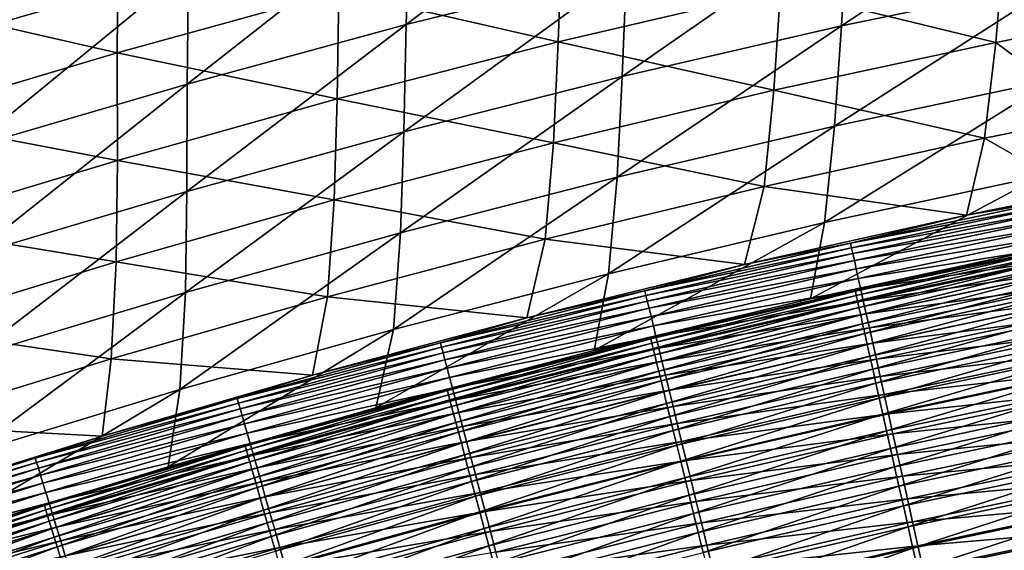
# Model space of a CAD drawing. Header units: metres. Extents: x 0 to 1400, y -1400 to 0.
# Tile 166 of 256: x 689 to 750, y -148 to -115. Entities that reach past the tile are written whole.
import ezdxf

# ---------------------------------------------------------------- set-up
doc = ezdxf.new("R2010")
doc.units = ezdxf.units.M

msp = doc.modelspace()

# ---------------------------------------------------------------- linework, layer by layer
at = {"layer": 'None'}
for points in [[(699.927673, -104.19062, -143.988052), (693.024231, -106.107559, -143.990479), (685.962708, -115.901459, -199.92215)], [(699.592224, -111.977982, -199.916351), (699.927673, -104.19062, -143.988052), (685.962708, -115.901459, -199.92215)], [(726.697449, -112.067307, -255.867142), (727.073547, -104.96019, -199.902603), (713.064453, -115.459602, -255.874954)], [(727.073547, -104.96019, -199.902603), (713.297241, -108.328743, -199.909821), (713.064453, -115.459602, -255.874954)], [(693.024231, -106.107559, -143.990479), (686.139648, -108.093124, -143.992752), (685.962708, -115.901459, -199.92215)], [(740.398376, -108.960342, -255.858627), (740.003235, -115.540199, -311.840729), (754.16272, -106.145538, -255.849457)], [(740.003235, -115.540199, -311.840729), (753.639832, -112.701332, -311.831818), (754.16272, -106.145538, -255.849457)], [(713.064453, -115.459602, -255.874954), (713.297241, -108.328743, -199.909821), (699.504089, -119.130409, -255.882019)], [(713.297241, -108.328743, -199.909821), (699.592224, -111.977982, -199.916351), (699.504089, -119.130409, -255.882019)], [(740.398376, -108.960342, -255.858627), (726.697449, -112.067307, -255.867142), (726.430664, -118.669708, -311.848999)], [(726.430664, -118.669708, -311.848999), (740.003235, -115.540199, -311.840729), (740.398376, -108.960342, -255.858627)], [(681.442139, -114.076035, -200.319138), (695.231873, -110.037582, -200.312561), (695.173035, -117.200386, -256.255188)], [(695.231873, -110.037582, -200.312561), (708.901794, -113.419655, -256.247345), (695.173035, -117.200386, -256.255188)], [(722.715332, -109.923172, -256.2388), (722.470764, -116.532928, -312.201508), (708.901794, -113.419655, -256.247345)], [(736.235718, -113.303078, -312.192627), (722.470764, -116.532928, -312.201508), (722.715332, -109.923172, -256.2388)], [(750.081116, -110.36866, -312.183197), (749.554077, -116.553841, -368.141937), (736.235718, -113.303078, -312.192627)], [(756.449585, -115.187759, -368.137848), (749.554077, -116.553841, -368.141937), (750.081116, -110.36866, -312.183197)], [(699.592224, -111.977982, -199.916351), (685.962708, -115.901459, -199.92215), (686.02063, -123.073082, -255.88829)], [(699.504089, -119.130409, -255.882019), (699.592224, -111.977982, -199.916351), (686.02063, -123.073082, -255.88829)], [(726.697449, -112.067307, -255.867142), (712.927124, -122.082855, -311.856598), (726.430664, -118.669708, -311.848999)], [(713.064453, -115.459602, -255.874954), (712.927124, -122.082855, -311.856598), (726.697449, -112.067307, -255.867142)], [(753.098022, -118.882317, -367.814941), (753.639832, -112.701332, -311.831818), (739.572571, -121.743057, -367.822601)], [(753.639832, -112.701332, -311.831818), (740.003235, -115.540199, -311.840729), (739.572571, -121.743057, -367.822601)], [(736.235718, -113.303078, -312.192627), (735.822144, -119.510826, -368.149719), (722.470764, -116.532928, -312.201508)], [(749.554077, -116.553841, -368.141937), (735.822144, -119.510826, -368.149719), (736.235718, -113.303078, -312.192627)], [(708.901794, -113.419655, -256.247345), (708.789001, -120.051674, -312.209778), (695.173035, -117.200386, -256.255188)], [(722.470764, -116.532928, -312.201508), (708.789001, -120.051674, -312.209778), (708.901794, -113.419655, -256.247345)], [(681.442139, -114.076035, -200.319138), (695.173035, -117.200386, -256.255188), (681.531616, -121.259193, -256.262299)], [(699.504089, -119.130409, -255.882019), (699.497253, -125.772644, -311.863525), (713.064453, -115.459602, -255.874954)], [(699.497253, -125.772644, -311.863525), (712.927124, -122.082855, -311.856598), (713.064453, -115.459602, -255.874954)], [(739.572571, -121.743057, -367.822601), (740.003235, -115.540199, -311.840729), (726.112, -124.892761, -367.829803)], [(740.003235, -115.540199, -311.840729), (726.430664, -118.669708, -311.848999), (726.112, -124.892761, -367.829803)], [(749.554077, -116.553841, -368.141937), (756.449585, -115.187759, -368.137848), (755.698669, -121.109306, -424.073822)], [(722.470764, -116.532928, -312.201508), (722.17157, -122.761856, -368.157074), (708.789001, -120.051674, -312.209778)], [(735.822144, -119.510826, -368.149719), (722.17157, -122.761856, -368.157074), (722.470764, -116.532928, -312.201508)], [(735.822144, -119.510826, -368.149719), (749.554077, -116.553841, -368.141937), (748.84967, -122.486717, -424.076355)], [(748.84967, -122.486717, -424.076355), (749.554077, -116.553841, -368.141937), (755.698669, -121.109306, -424.073822)], [(681.531616, -121.259193, -256.262299), (695.173035, -117.200386, -256.255188), (695.193054, -123.852783, -312.217407)], [(695.173035, -117.200386, -256.255188), (708.789001, -120.051674, -312.209778), (695.193054, -123.852783, -312.217407)], [(726.430664, -118.669708, -311.848999), (712.927124, -122.082855, -311.856598), (712.721436, -128.324249, -367.836456)], [(726.112, -124.892761, -367.829803), (726.430664, -118.669708, -311.848999), (712.721436, -128.324249, -367.836456)], [(686.02063, -123.073082, -255.88829), (686.145691, -129.732239, -311.86972), (699.504089, -119.130409, -255.882019)], [(686.145691, -129.732239, -311.86972), (699.497253, -125.772644, -311.863525), (699.504089, -119.130409, -255.882019)], [(739.572571, -121.743057, -367.822601), (738.948181, -127.693802, -423.789154), (753.098022, -118.882317, -367.814941)], [(738.948181, -127.693802, -423.789154), (752.382019, -124.812103, -423.783569), (753.098022, -118.882317, -367.814941)], [(722.17157, -122.761856, -368.157074), (735.822144, -119.510826, -368.149719), (735.211548, -125.464943, -424.081207)], [(735.211548, -125.464943, -424.081207), (735.822144, -119.510826, -368.149719), (748.84967, -122.486717, -424.076355)], [(695.193054, -123.852783, -312.217407), (708.789001, -120.051674, -312.209778), (708.605042, -126.300072, -368.163879)], [(708.789001, -120.051674, -312.209778), (722.17157, -122.761856, -368.157074), (708.605042, -126.300072, -368.163879)], [(681.531616, -121.259193, -256.262299), (695.193054, -123.852783, -312.217407), (681.685608, -127.929726, -312.224335)], [(748.84967, -122.486717, -424.076355), (755.698669, -121.109306, -424.073822), (754.6875, -125.814896, -469.151306)], [(726.112, -124.892761, -367.829803), (725.580444, -130.862167, -423.794464), (739.572571, -121.743057, -367.822601)], [(725.580444, -130.862167, -423.794464), (738.948181, -127.693802, -423.789154), (739.572571, -121.743057, -367.822601)], [(712.927124, -122.082855, -311.856598), (699.405884, -132.030396, -367.84259), (712.721436, -128.324249, -367.836456)], [(699.405884, -132.030396, -367.84259), (712.927124, -122.082855, -311.856598), (699.497253, -125.772644, -311.863525)], [(708.605042, -126.300072, -368.163879), (722.17157, -122.761856, -368.157074), (721.655884, -128.735107, -424.085663)], [(721.655884, -128.735107, -424.085663), (722.17157, -122.761856, -368.157074), (735.211548, -125.464943, -424.081207)], [(735.211548, -125.464943, -424.081207), (748.84967, -122.486717, -424.076355), (747.73114, -127.24041, -469.146301)], [(747.73114, -127.24041, -469.146301), (748.84967, -122.486717, -424.076355), (754.6875, -125.814896, -469.151306)], [(681.685608, -127.929726, -312.224335), (695.193054, -123.852783, -312.217407), (695.125549, -130.118622, -368.170135)], [(695.193054, -123.852783, -312.217407), (708.605042, -126.300072, -368.163879), (695.125549, -130.118622, -368.170135)], [(712.721436, -128.324249, -367.836456), (712.284058, -134.309921, -423.7995), (726.112, -124.892761, -367.829803)], [(712.284058, -134.309921, -423.7995), (725.580444, -130.862167, -423.794464), (726.112, -124.892761, -367.829803)], [(738.948181, -127.693802, -423.789154), (738.090088, -132.412888, -468.849121), (752.382019, -124.812103, -423.783569)], [(738.090088, -132.412888, -468.849121), (751.459412, -129.514328, -468.858795), (752.382019, -124.812103, -423.783569)], [(721.655884, -128.735107, -424.085663), (735.211548, -125.464943, -424.081207), (734.003967, -130.291824, -469.135132)], [(734.003967, -130.291824, -469.135132), (735.211548, -125.464943, -424.081207), (747.73114, -127.24041, -469.146301)], [(686.169983, -136.004166, -367.848114), (699.497253, -125.772644, -311.863525), (686.145691, -129.732239, -311.86972)], [(686.169983, -136.004166, -367.848114), (699.405884, -132.030396, -367.84259), (699.497253, -125.772644, -311.863525)], [(754.6875, -125.814896, -469.151306), (753.363464, -126.279922, -470.871124), (747.73114, -127.24041, -469.146301)], [(695.125549, -130.118622, -368.170135), (708.605042, -126.300072, -368.163879), (708.18573, -132.2901, -424.089722)], [(708.18573, -132.2901, -424.089722), (708.605042, -126.300072, -368.163879), (721.655884, -128.735107, -424.085663)], [(753.363464, -126.279922, -470.871124), (740.560425, -128.9758, -470.861664), (747.73114, -127.24041, -469.146301)], [(740.560425, -128.9758, -470.861664), (753.363464, -126.279922, -470.871124), (753.420532, -126.563217, -472.593658)], [(740.623291, -129.257492, -472.584564), (740.560425, -128.9758, -470.861664), (753.420532, -126.563217, -472.593658)], [(753.420532, -126.563217, -472.593658), (753.493347, -126.92437, -474.304016), (740.623291, -129.257492, -472.584564)], [(747.73114, -127.24041, -469.146301), (740.560425, -128.9758, -470.861664), (734.003967, -130.291824, -469.135132)], [(753.493347, -126.92437, -474.304016), (740.70343, -129.616714, -474.295288), (740.623291, -129.257492, -472.584564)], [(740.70343, -129.616714, -474.295288), (753.493347, -126.92437, -474.304016), (753.581543, -127.362297, -475.997894)], [(681.685608, -127.929726, -312.224335), (695.125549, -130.118622, -368.170135), (681.735779, -134.210663, -368.175812)], [(725.580444, -130.862167, -423.794464), (724.703308, -135.616287, -468.837921), (738.948181, -127.693802, -423.789154)], [(724.703308, -135.616287, -468.837921), (738.090088, -132.412888, -468.849121), (738.948181, -127.693802, -423.789154)], [(740.800659, -130.052414, -475.989563), (740.70343, -129.616714, -474.295288), (753.581543, -127.362297, -475.997894)], [(753.581543, -127.362297, -475.997894), (753.685059, -127.875954, -477.671082), (740.800659, -130.052414, -475.989563)], [(753.685059, -127.875954, -477.671082), (740.914734, -130.563522, -477.663177), (740.800659, -130.052414, -475.989563)], [(740.914734, -130.563522, -477.663177), (753.685059, -127.875954, -477.671082), (753.803589, -128.464264, -479.319305)], [(712.721436, -128.324249, -367.836456), (699.405884, -132.030396, -367.84259), (699.06427, -138.029739, -423.80423)], [(699.06427, -138.029739, -423.80423), (712.284058, -134.309921, -423.7995), (712.721436, -128.324249, -367.836456)], [(741.04541, -131.148987, -479.311829), (740.914734, -130.563522, -477.663177), (753.803589, -128.464264, -479.319305)], [(753.803589, -128.464264, -479.319305), (753.936951, -129.12616, -480.938324), (741.04541, -131.148987, -479.311829)], [(708.18573, -132.2901, -424.089722), (721.655884, -128.735107, -424.085663), (720.520752, -133.595566, -469.122559)], [(720.520752, -133.595566, -469.122559), (721.655884, -128.735107, -424.085663), (734.003967, -130.291824, -469.135132)], [(740.560425, -128.9758, -470.861664), (727.831665, -131.928055, -470.850708), (734.003967, -130.291824, -469.135132)], [(727.831665, -131.928055, -470.850708), (740.560425, -128.9758, -470.861664), (740.623291, -129.257492, -472.584564)], [(753.936951, -129.12616, -480.938324), (741.192444, -131.807739, -480.931274), (741.04541, -131.148987, -479.311829)], [(741.192444, -131.807739, -480.931274), (753.936951, -129.12616, -480.938324), (754.084961, -129.860596, -482.523865)], [(727.900085, -132.207993, -472.574036), (727.831665, -131.928055, -470.850708), (740.623291, -129.257492, -472.584564)], [(740.623291, -129.257492, -472.584564), (740.70343, -129.616714, -474.295288), (727.900085, -132.207993, -472.574036)], [(740.70343, -129.616714, -474.295288), (727.987427, -132.56514, -474.285217), (727.900085, -132.207993, -472.574036)], [(727.987427, -132.56514, -474.285217), (740.70343, -129.616714, -474.295288), (740.800659, -130.052414, -475.989563)], [(751.459412, -129.514328, -468.858795), (738.090088, -132.412888, -468.849121), (740.864441, -131.950073, -470.435669)], [(753.599731, -129.261017, -470.444427), (751.459412, -129.514328, -468.858795), (740.864441, -131.950073, -470.435669)], [(753.599731, -129.261017, -470.444427), (740.864441, -131.950073, -470.435669), (740.922485, -132.209473, -472.022614)], [(753.652466, -129.521896, -472.031036), (753.599731, -129.261017, -470.444427), (740.922485, -132.209473, -472.022614)], [(740.922485, -132.209473, -472.022614), (740.99646, -132.540268, -473.598358), (753.652466, -129.521896, -472.031036)], [(740.99646, -132.540268, -473.598358), (753.719666, -129.854462, -473.606415), (753.652466, -129.521896, -472.031036)], [(681.735779, -134.210663, -368.175812), (695.125549, -130.118622, -368.170135), (694.804077, -136.122818, -424.093384)], [(694.804077, -136.122818, -424.093384), (695.125549, -130.118622, -368.170135), (708.18573, -132.2901, -424.089722)], [(734.003967, -130.291824, -469.135132), (727.831665, -131.928055, -470.850708), (720.520752, -133.595566, -469.122559)], [(728.093445, -132.998413, -475.97998), (727.987427, -132.56514, -474.285217), (740.800659, -130.052414, -475.989563)], [(740.800659, -130.052414, -475.989563), (740.914734, -130.563522, -477.663177), (728.093445, -132.998413, -475.97998)], [(753.719666, -129.854462, -473.606415), (740.99646, -132.540268, -473.598358), (741.086243, -132.941498, -475.158936)], [(753.801147, -130.257767, -475.166626), (753.719666, -129.854462, -473.606415), (741.086243, -132.941498, -475.158936)], [(741.086243, -132.941498, -475.158936), (741.191589, -133.412186, -476.7005), (753.801147, -130.257767, -475.166626)], [(741.191589, -133.412186, -476.7005), (753.896729, -130.730804, -476.707794), (753.801147, -130.257767, -475.166626)], [(741.355652, -132.538742, -482.517242), (741.192444, -131.807739, -480.931274), (754.084961, -129.860596, -482.523865)], [(754.084961, -129.860596, -482.523865), (754.247314, -130.66629, -484.07193), (741.355652, -132.538742, -482.517242)], [(712.284058, -134.309921, -423.7995), (711.194092, -139.152939, -468.825195), (725.580444, -130.862167, -423.794464)], [(711.194092, -139.152939, -468.825195), (724.703308, -135.616287, -468.837921), (725.580444, -130.862167, -423.794464)], [(740.914734, -130.563522, -477.663177), (728.217773, -133.506775, -477.654053), (728.093445, -132.998413, -475.97998)], [(728.217773, -133.506775, -477.654053), (740.914734, -130.563522, -477.663177), (741.04541, -131.148987, -479.311829)], [(753.896729, -130.730804, -476.707794), (741.191589, -133.412186, -476.7005), (741.312256, -133.951355, -478.219055)], [(754.006226, -131.272598, -478.225952), (753.896729, -130.730804, -476.707794), (741.312256, -133.951355, -478.219055)], [(754.247314, -130.66629, -484.07193), (741.534668, -133.340714, -484.065735), (741.355652, -132.538742, -482.517242)], [(741.534668, -133.340714, -484.065735), (754.247314, -130.66629, -484.07193), (754.423645, -131.541214, -485.579468)], [(728.360291, -134.089172, -479.303192), (728.217773, -133.506775, -477.654053), (741.04541, -131.148987, -479.311829)], [(741.04541, -131.148987, -479.311829), (741.192444, -131.807739, -480.931274), (728.360291, -134.089172, -479.303192)], [(754.006226, -131.272598, -478.225952), (741.312256, -133.951355, -478.219055), (741.447998, -134.558029, -479.710693)], [(754.129456, -131.882172, -479.717224), (754.006226, -131.272598, -478.225952), (741.447998, -134.558029, -479.710693)], [(741.729126, -134.211639, -485.5737), (741.534668, -133.340714, -484.065735), (754.423645, -131.541214, -485.579468)], [(754.423645, -131.541214, -485.579468), (754.613464, -132.483109, -487.043671), (741.729126, -134.211639, -485.5737)], [(699.405884, -132.030396, -367.84259), (685.926025, -142.014465, -423.808594), (699.06427, -138.029739, -423.80423)], [(686.169983, -136.004166, -367.848114), (685.926025, -142.014465, -423.808594), (699.405884, -132.030396, -367.84259)], [(727.831665, -131.928055, -470.850708), (715.179199, -135.131531, -470.83844), (720.520752, -133.595566, -469.122559)], [(715.179199, -135.131531, -470.83844), (727.831665, -131.928055, -470.850708), (727.900085, -132.207993, -472.574036)], [(715.253052, -135.409592, -472.562256), (715.179199, -135.131531, -470.83844), (727.900085, -132.207993, -472.574036)], [(727.900085, -132.207993, -472.574036), (727.987427, -132.56514, -474.285217), (715.253052, -135.409592, -472.562256)], [(740.864441, -131.950073, -470.435669), (738.090088, -132.412888, -468.849121), (724.703308, -135.616287, -468.837921)], [(740.864441, -131.950073, -470.435669), (724.703308, -135.616287, -468.837921), (728.202698, -134.894043, -470.425568)], [(740.864441, -131.950073, -470.435669), (728.202698, -134.894043, -470.425568), (728.265869, -135.15181, -472.012909)], [(740.922485, -132.209473, -472.022614), (740.864441, -131.950073, -470.435669), (728.265869, -135.15181, -472.012909)], [(728.265869, -135.15181, -472.012909), (728.346436, -135.480682, -473.58905), (740.922485, -132.209473, -472.022614)], [(728.346436, -135.480682, -473.58905), (740.99646, -132.540268, -473.598358), (740.922485, -132.209473, -472.022614)], [(741.192444, -131.807739, -480.931274), (728.52063, -134.744553, -480.923126), (728.360291, -134.089172, -479.303192)], [(728.52063, -134.744553, -480.923126), (741.192444, -131.807739, -480.931274), (741.355652, -132.538742, -482.517242)], [(754.129456, -131.882172, -479.717224), (741.447998, -134.558029, -479.710693), (741.598694, -135.231232, -481.171539)], [(754.129456, -131.882172, -479.717224), (741.598694, -135.231232, -481.171539), (754.266113, -132.558533, -481.177673)], [(694.804077, -136.122818, -424.093384), (708.18573, -132.2901, -424.089722), (707.276672, -137.135193, -469.108734)], [(707.276672, -137.135193, -469.108734), (708.18573, -132.2901, -424.089722), (720.520752, -133.595566, -469.122559)], [(727.987427, -132.56514, -474.285217), (715.347351, -135.764481, -474.273926), (715.253052, -135.409592, -472.562256)], [(715.347351, -135.764481, -474.273926), (727.987427, -132.56514, -474.285217), (728.093445, -132.998413, -475.97998)], [(740.99646, -132.540268, -473.598358), (728.346436, -135.480682, -473.58905), (728.444275, -135.879684, -475.150085)], [(741.086243, -132.941498, -475.158936), (740.99646, -132.540268, -473.598358), (728.444275, -135.879684, -475.150085)], [(728.698608, -135.471848, -482.509583), (728.52063, -134.744553, -480.923126), (741.355652, -132.538742, -482.517242)], [(741.355652, -132.538742, -482.517242), (741.534668, -133.340714, -484.065735), (728.698608, -135.471848, -482.509583)], [(754.266113, -132.558533, -481.177673), (741.598694, -135.231232, -481.171539), (741.763977, -135.969818, -482.597839)], [(754.613464, -132.483109, -487.043671), (741.938416, -135.149277, -487.03833), (741.729126, -134.211639, -485.5737)], [(754.266113, -132.558533, -481.177673), (741.763977, -135.969818, -482.597839), (754.416077, -133.300552, -482.603577)], [(741.938416, -135.149277, -487.03833), (754.613464, -132.483109, -487.043671), (754.816284, -133.489731, -488.461761)], [(715.461853, -136.195175, -475.969208), (715.347351, -135.764481, -474.273926), (728.093445, -132.998413, -475.97998)], [(728.093445, -132.998413, -475.97998), (728.217773, -133.506775, -477.654053), (715.461853, -136.195175, -475.969208)], [(728.444275, -135.879684, -475.150085), (728.559082, -136.347839, -476.692047), (741.086243, -132.941498, -475.158936)], [(728.559082, -136.347839, -476.692047), (741.191589, -133.412186, -476.7005), (741.086243, -132.941498, -475.158936)], [(741.191589, -133.412186, -476.7005), (728.559082, -136.347839, -476.692047), (728.690552, -136.884186, -478.21106)], [(741.312256, -133.951355, -478.219055), (741.191589, -133.412186, -476.7005), (728.690552, -136.884186, -478.21106)], [(741.534668, -133.340714, -484.065735), (728.893921, -136.269836, -484.058594), (728.698608, -135.471848, -482.509583)], [(728.893921, -136.269836, -484.058594), (741.534668, -133.340714, -484.065735), (741.729126, -134.211639, -485.5737)], [(754.416077, -133.300552, -482.603577), (741.763977, -135.969818, -482.597839), (741.943481, -136.771896, -483.986816)], [(754.416077, -133.300552, -482.603577), (741.943481, -136.771896, -483.986816), (754.578979, -134.106323, -483.992157)], [(720.520752, -133.595566, -469.122559), (715.179199, -135.131531, -470.83844), (707.276672, -137.135193, -469.108734)], [(728.217773, -133.506775, -477.654053), (715.596191, -136.700592, -477.643799), (715.461853, -136.195175, -475.969208)], [(715.596191, -136.700592, -477.643799), (728.217773, -133.506775, -477.654053), (728.360291, -134.089172, -479.303192)], [(741.312256, -133.951355, -478.219055), (728.690552, -136.884186, -478.21106), (728.838623, -137.487732, -479.703186)], [(741.447998, -134.558029, -479.710693), (741.312256, -133.951355, -478.219055), (728.838623, -137.487732, -479.703186)], [(742.16217, -136.151367, -488.456848), (741.938416, -135.149277, -487.03833), (754.816284, -133.489731, -488.461761)], [(754.816284, -133.489731, -488.461761), (755.031738, -134.558838, -489.830902), (742.16217, -136.151367, -488.456848)], [(681.513916, -140.22612, -424.096588), (681.735779, -134.210663, -368.175812), (694.804077, -136.122818, -424.093384)], [(699.06427, -138.029739, -423.80423), (698.343567, -142.799652, -468.811859), (712.284058, -134.309921, -423.7995)], [(698.343567, -142.799652, -468.811859), (711.194092, -139.152939, -468.825195), (712.284058, -134.309921, -423.7995)], [(715.750183, -137.279724, -479.293488), (715.596191, -136.700592, -477.643799), (728.360291, -134.089172, -479.303192)], [(728.360291, -134.089172, -479.303192), (728.52063, -134.744553, -480.923126), (715.750183, -137.279724, -479.293488)], [(741.447998, -134.558029, -479.710693), (728.838623, -137.487732, -479.703186), (729.002869, -138.157547, -481.164459)], [(729.106018, -137.136475, -485.567047), (728.893921, -136.269836, -484.058594), (741.729126, -134.211639, -485.5737)], [(741.447998, -134.558029, -479.710693), (729.002869, -138.157547, -481.164459), (741.598694, -135.231232, -481.171539)], [(741.729126, -134.211639, -485.5737), (741.938416, -135.149277, -487.03833), (729.106018, -137.136475, -485.567047)], [(754.578979, -134.106323, -483.992157), (741.943481, -136.771896, -483.986816), (742.13678, -137.635406, -485.335876)], [(754.578979, -134.106323, -483.992157), (742.13678, -137.635406, -485.335876), (754.754272, -134.97377, -485.34082)], [(755.031738, -134.558838, -489.830902), (742.39978, -137.215698, -489.826416), (742.16217, -136.151367, -488.456848)], [(742.39978, -137.215698, -489.826416), (755.031738, -134.558838, -489.830902), (755.259338, -135.688171, -491.148315)], [(715.179199, -135.131531, -470.83844), (702.60498, -138.581085, -470.825012), (707.276672, -137.135193, -469.108734)], [(702.60498, -138.581085, -470.825012), (715.179199, -135.131531, -470.83844), (715.253052, -135.409592, -472.562256)], [(724.703308, -135.616287, -468.837921), (711.194092, -139.152939, -468.825195), (728.202698, -134.894043, -470.425568)], [(728.202698, -134.894043, -470.425568), (711.194092, -139.152939, -468.825195), (715.616394, -138.087784, -470.414246)], [(728.202698, -134.894043, -470.425568), (715.616394, -138.087784, -470.414246), (715.68457, -138.343826, -472.002045)], [(728.265869, -135.15181, -472.012909), (728.202698, -134.894043, -470.425568), (715.68457, -138.343826, -472.002045)], [(715.68457, -138.343826, -472.002045), (715.771545, -138.670624, -473.578644), (728.265869, -135.15181, -472.012909)], [(728.52063, -134.744553, -480.923126), (715.923523, -137.931503, -480.913971), (715.750183, -137.279724, -479.293488)], [(715.771545, -138.670624, -473.578644), (728.346436, -135.480682, -473.58905), (728.265869, -135.15181, -472.012909)], [(715.923523, -137.931503, -480.913971), (728.52063, -134.744553, -480.923126), (728.698608, -135.471848, -482.509583)], [(741.598694, -135.231232, -481.171539), (729.002869, -138.157547, -481.164459), (729.183105, -138.892441, -482.591217)], [(741.938416, -135.149277, -487.03833), (729.334351, -138.069534, -487.032166), (729.106018, -137.136475, -485.567047)], [(741.598694, -135.231232, -481.171539), (729.183105, -138.892441, -482.591217), (741.763977, -135.969818, -482.597839)], [(729.334351, -138.069534, -487.032166), (741.938416, -135.149277, -487.03833), (742.16217, -136.151367, -488.456848)], [(754.754272, -134.97377, -485.34082), (742.13678, -137.635406, -485.335876), (742.343384, -138.558304, -486.642456)], [(754.754272, -134.97377, -485.34082), (742.343384, -138.558304, -486.642456), (754.94165, -135.900833, -486.647003)], [(702.684082, -138.857132, -472.549347), (702.60498, -138.581085, -470.825012), (715.253052, -135.409592, -472.562256)], [(715.253052, -135.409592, -472.562256), (715.347351, -135.764481, -474.273926), (702.684082, -138.857132, -472.549347)], [(715.347351, -135.764481, -474.273926), (702.785156, -139.209641, -474.261536), (702.684082, -138.857132, -472.549347)], [(702.785156, -139.209641, -474.261536), (715.347351, -135.764481, -474.273926), (715.461853, -136.195175, -475.969208)], [(728.346436, -135.480682, -473.58905), (715.771545, -138.670624, -473.578644), (715.877197, -139.067245, -475.140137)], [(728.444275, -135.879684, -475.150085), (728.346436, -135.480682, -473.58905), (715.877197, -139.067245, -475.140137)], [(715.877197, -139.067245, -475.140137), (716.001221, -139.532684, -476.682617), (728.444275, -135.879684, -475.150085)], [(716.115906, -138.654877, -482.500977), (715.923523, -137.931503, -480.913971), (728.698608, -135.471848, -482.509583)], [(716.001221, -139.532684, -476.682617), (728.559082, -136.347839, -476.692047), (728.444275, -135.879684, -475.150085)], [(728.698608, -135.471848, -482.509583), (728.893921, -136.269836, -484.058594), (716.115906, -138.654877, -482.500977)], [(742.39978, -137.215698, -489.826416), (755.259338, -135.688171, -491.148315), (742.650818, -138.340012, -491.144226)], [(742.650818, -138.340012, -491.144226), (755.259338, -135.688171, -491.148315), (755.498596, -136.875488, -492.411224)], [(681.513916, -140.22612, -424.096588), (694.804077, -136.122818, -424.093384), (694.245667, -140.902023, -469.093781)], [(694.245667, -140.902023, -469.093781), (694.804077, -136.122818, -424.093384), (707.276672, -137.135193, -469.108734)], [(702.907898, -139.637573, -475.957367), (702.785156, -139.209641, -474.261536), (715.461853, -136.195175, -475.969208)], [(715.461853, -136.195175, -475.969208), (715.596191, -136.700592, -477.643799), (702.907898, -139.637573, -475.957367)], [(728.559082, -136.347839, -476.692047), (716.001221, -139.532684, -476.682617), (716.143311, -140.06601, -478.202118)], [(728.893921, -136.269836, -484.058594), (716.327026, -139.448608, -484.050537), (716.115906, -138.654877, -482.500977)], [(728.690552, -136.884186, -478.21106), (728.559082, -136.347839, -476.692047), (716.143311, -140.06601, -478.202118)], [(716.327026, -139.448608, -484.050537), (728.893921, -136.269836, -484.058594), (729.106018, -137.136475, -485.567047)], [(741.763977, -135.969818, -482.597839), (729.183105, -138.892441, -482.591217), (729.378906, -139.690567, -483.980652)], [(729.57843, -139.066788, -488.451141), (729.334351, -138.069534, -487.032166), (742.16217, -136.151367, -488.456848)], [(741.763977, -135.969818, -482.597839), (729.378906, -139.690567, -483.980652), (741.943481, -136.771896, -483.986816)], [(742.16217, -136.151367, -488.456848), (742.39978, -137.215698, -489.826416), (729.57843, -139.066788, -488.451141)], [(754.94165, -135.900833, -486.647003), (742.343384, -138.558304, -486.642456), (742.562744, -139.538513, -487.903931)], [(754.94165, -135.900833, -486.647003), (742.562744, -139.538513, -487.903931), (755.140625, -136.885452, -487.908112)], [(715.596191, -136.700592, -477.643799), (703.052002, -140.139908, -477.632568), (702.907898, -139.637573, -475.957367)], [(703.052002, -140.139908, -477.632568), (715.596191, -136.700592, -477.643799), (715.750183, -137.279724, -479.293488)], [(728.690552, -136.884186, -478.21106), (716.143311, -140.06601, -478.202118), (716.303223, -140.666245, -479.694733)], [(728.838623, -137.487732, -479.703186), (728.690552, -136.884186, -478.21106), (716.303223, -140.666245, -479.694733)], [(741.943481, -136.771896, -483.986816), (729.378906, -139.690567, -483.980652), (729.589661, -140.549866, -485.33017)], [(741.943481, -136.771896, -483.986816), (729.589661, -140.549866, -485.33017), (742.13678, -137.635406, -485.335876)], [(755.140625, -136.885452, -487.908112), (742.562744, -139.538513, -487.903931), (742.794556, -140.573959, -489.117798)], [(755.498596, -136.875488, -492.411224), (742.914734, -139.522079, -492.407532), (742.650818, -138.340012, -491.144226)], [(755.140625, -136.885452, -487.908112), (742.794556, -140.573959, -489.117798), (755.350891, -137.925537, -489.121582)], [(755.749084, -138.11853, -493.616791), (742.914734, -139.522079, -492.407532), (755.498596, -136.875488, -492.411224)], [(707.276672, -137.135193, -469.108734), (702.60498, -138.581085, -470.825012), (694.245667, -140.902023, -469.093781)], [(703.217163, -140.715561, -479.282837), (703.052002, -140.139908, -477.632568), (715.750183, -137.279724, -479.293488)], [(715.750183, -137.279724, -479.293488), (715.923523, -137.931503, -480.913971), (703.217163, -140.715561, -479.282837)], [(728.838623, -137.487732, -479.703186), (716.303223, -140.666245, -479.694733), (716.480774, -141.332428, -481.156525)], [(716.556335, -140.310699, -485.55954), (716.327026, -139.448608, -484.050537), (729.106018, -137.136475, -485.567047)], [(728.838623, -137.487732, -479.703186), (716.480774, -141.332428, -481.156525), (729.002869, -138.157547, -481.164459)], [(729.106018, -137.136475, -485.567047), (729.334351, -138.069534, -487.032166), (716.556335, -140.310699, -485.55954)], [(729.57843, -139.066788, -488.451141), (742.39978, -137.215698, -489.826416), (729.837646, -140.126007, -489.821198)], [(742.13678, -137.635406, -485.335876), (729.589661, -140.549866, -485.33017), (729.815002, -141.468292, -486.637177)], [(742.13678, -137.635406, -485.335876), (729.815002, -141.468292, -486.637177), (742.343384, -138.558304, -486.642456)], [(729.837646, -140.126007, -489.821198), (742.39978, -137.215698, -489.826416), (742.650818, -138.340012, -491.144226)], [(685.926025, -142.014465, -423.808594), (683.393066, -147.388458, -468.794922), (699.06427, -138.029739, -423.80423)], [(683.393066, -147.388458, -468.794922), (698.343567, -142.799652, -468.811859), (699.06427, -138.029739, -423.80423)], [(711.194092, -139.152939, -468.825195), (703.107605, -141.526199, -470.401855), (715.616394, -138.087784, -470.414246)], [(715.616394, -138.087784, -470.414246), (703.107605, -141.526199, -470.401855), (703.180603, -141.78038, -471.990112)], [(715.68457, -138.343826, -472.002045), (715.616394, -138.087784, -470.414246), (703.180603, -141.78038, -471.990112)], [(715.923523, -137.931503, -480.913971), (703.403137, -141.363525, -480.9039), (703.217163, -140.715561, -479.282837)], [(703.403137, -141.363525, -480.9039), (715.923523, -137.931503, -480.913971), (716.115906, -138.654877, -482.500977)], [(729.002869, -138.157547, -481.164459), (716.480774, -141.332428, -481.156525), (716.675598, -142.0634, -482.583801)], [(729.334351, -138.069534, -487.032166), (716.803223, -141.238892, -487.025208), (716.556335, -140.310699, -485.55954)], [(729.002869, -138.157547, -481.164459), (716.675598, -142.0634, -482.583801), (729.183105, -138.892441, -482.591217)], [(716.803223, -141.238892, -487.025208), (729.334351, -138.069534, -487.032166), (729.57843, -139.066788, -488.451141)], [(755.350891, -137.925537, -489.121582), (742.794556, -140.573959, -489.117798), (743.038269, -141.662613, -490.281403)], [(742.914734, -139.522079, -492.407532), (755.749084, -138.11853, -493.616791), (743.19104, -140.759659, -493.613495)], [(755.350891, -137.925537, -489.121582), (743.038269, -141.662613, -490.281403), (755.571899, -139.019012, -490.284821)], [(743.19104, -140.759659, -493.613495), (755.749084, -138.11853, -493.616791), (756.010376, -139.414963, -494.76236)], [(702.60498, -138.581085, -470.825012), (690.111023, -142.271545, -470.810486), (694.245667, -140.902023, -469.093781)], [(690.111023, -142.271545, -470.810486), (702.60498, -138.581085, -470.825012), (702.684082, -138.857132, -472.549347)], [(690.19519, -142.545471, -472.53537), (690.111023, -142.271545, -470.810486), (702.684082, -138.857132, -472.549347)], [(702.684082, -138.857132, -472.549347), (702.785156, -139.209641, -474.261536), (690.19519, -142.545471, -472.53537)], [(703.180603, -141.78038, -471.990112), (703.273804, -142.104996, -473.5672), (715.68457, -138.343826, -472.002045)], [(703.273804, -142.104996, -473.5672), (715.771545, -138.670624, -473.578644), (715.68457, -138.343826, -472.002045)], [(715.771545, -138.670624, -473.578644), (703.273804, -142.104996, -473.5672), (703.387085, -142.499069, -475.129242)], [(715.877197, -139.067245, -475.140137), (715.771545, -138.670624, -473.578644), (703.387085, -142.499069, -475.129242)], [(703.609558, -142.082748, -482.491547), (703.403137, -141.363525, -480.9039), (716.115906, -138.654877, -482.500977)], [(716.115906, -138.654877, -482.500977), (716.327026, -139.448608, -484.050537), (703.609558, -142.082748, -482.491547)], [(729.183105, -138.892441, -482.591217), (716.675598, -142.0634, -482.583801), (716.887207, -142.85733, -483.973724)], [(729.183105, -138.892441, -482.591217), (716.887207, -142.85733, -483.973724), (729.378906, -139.690567, -483.980652)], [(742.343384, -138.558304, -486.642456), (729.815002, -141.468292, -486.637177), (730.054321, -142.443787, -487.899109)], [(742.650818, -138.340012, -491.144226), (730.111572, -141.244965, -491.139496), (729.837646, -140.126007, -489.821198)], [(742.343384, -138.558304, -486.642456), (730.054321, -142.443787, -487.899109), (742.562744, -139.538513, -487.903931)], [(742.914734, -139.522079, -492.407532), (730.111572, -141.244965, -491.139496), (742.650818, -138.340012, -491.144226)], [(702.785156, -139.209641, -474.261536), (690.302856, -142.895477, -474.248169), (690.19519, -142.545471, -472.53537)], [(690.302856, -142.895477, -474.248169), (702.785156, -139.209641, -474.261536), (702.907898, -139.637573, -475.957367)], [(711.194092, -139.152939, -468.825195), (698.343567, -142.799652, -468.811859), (703.107605, -141.526199, -470.401855)], [(703.387085, -142.499069, -475.129242), (703.52002, -142.961655, -476.672241), (715.877197, -139.067245, -475.140137)], [(703.52002, -142.961655, -476.672241), (716.001221, -139.532684, -476.682617), (715.877197, -139.067245, -475.140137)], [(716.001221, -139.532684, -476.682617), (703.52002, -142.961655, -476.672241), (703.672424, -143.491791, -478.192291)], [(716.327026, -139.448608, -484.050537), (703.83606, -142.871994, -484.041687), (703.609558, -142.082748, -482.491547)], [(716.143311, -140.06601, -478.202118), (716.001221, -139.532684, -476.682617), (703.672424, -143.491791, -478.192291)], [(703.83606, -142.871994, -484.041687), (716.327026, -139.448608, -484.050537), (716.556335, -140.310699, -485.55954)], [(716.803223, -141.238892, -487.025208), (729.57843, -139.066788, -488.451141), (717.067139, -142.231003, -488.444733)], [(717.067139, -142.231003, -488.444733), (729.57843, -139.066788, -488.451141), (729.837646, -140.126007, -489.821198)], [(742.562744, -139.538513, -487.903931), (730.054321, -142.443787, -487.899109), (730.307129, -143.474289, -489.113403)], [(730.111572, -141.244965, -491.139496), (742.914734, -139.522079, -492.407532), (730.399475, -142.421417, -492.403229)], [(742.562744, -139.538513, -487.903931), (730.307129, -143.474289, -489.113403), (742.794556, -140.573959, -489.117798)], [(730.399475, -142.421417, -492.403229), (742.914734, -139.522079, -492.407532), (743.19104, -140.759659, -493.613495)], [(755.571899, -139.019012, -490.284821), (743.038269, -141.662613, -490.281403), (743.293396, -142.802383, -491.392181)], [(756.010376, -139.414963, -494.76236), (743.479248, -142.050415, -494.75943), (743.19104, -140.759659, -493.613495)], [(755.571899, -139.019012, -490.284821), (743.293396, -142.802383, -491.392181), (755.803284, -140.163834, -491.395233)], [(756.281799, -140.761917, -495.845825), (743.479248, -142.050415, -494.75943), (756.010376, -139.414963, -494.76236)], [(690.433655, -143.320526, -475.944611), (690.302856, -142.895477, -474.248169), (702.907898, -139.637573, -475.957367)], [(702.907898, -139.637573, -475.957367), (703.052002, -140.139908, -477.632568), (690.433655, -143.320526, -475.944611)], [(703.052002, -140.139908, -477.632568), (690.587219, -143.81958, -477.620422), (690.433655, -143.320526, -475.944611)], [(690.587219, -143.81958, -477.620422), (703.052002, -140.139908, -477.632568), (703.217163, -140.715561, -479.282837)], [(716.143311, -140.06601, -478.202118), (703.672424, -143.491791, -478.192291), (703.843933, -144.088501, -479.685455)], [(716.303223, -140.666245, -479.694733), (716.143311, -140.06601, -478.202118), (703.843933, -144.088501, -479.685455)], [(729.378906, -139.690567, -483.980652), (716.887207, -142.85733, -483.973724), (717.115051, -143.712158, -485.323761)], [(729.837646, -140.126007, -489.821198), (717.347473, -143.28479, -489.815308), (717.067139, -142.231003, -488.444733)], [(729.378906, -139.690567, -483.980652), (717.115051, -143.712158, -485.323761), (729.589661, -140.549866, -485.33017)], [(730.111572, -141.244965, -491.139496), (717.347473, -143.28479, -489.815308), (729.837646, -140.126007, -489.821198)], [(680.473755, -145.189056, -469.07666), (681.513916, -140.22612, -424.096588), (694.245667, -140.902023, -469.093781)], [(690.763245, -144.391602, -479.271332), (690.587219, -143.81958, -477.620422), (703.217163, -140.715561, -479.282837)], [(703.217163, -140.715561, -479.282837), (703.403137, -141.363525, -480.9039), (690.763245, -144.391602, -479.271332)], [(704.082153, -143.729263, -485.5513), (703.83606, -142.871994, -484.041687), (716.556335, -140.310699, -485.55954)], [(716.303223, -140.666245, -479.694733), (703.843933, -144.088501, -479.685455), (704.034363, -144.750854, -481.147797)], [(716.303223, -140.666245, -479.694733), (704.034363, -144.750854, -481.147797), (716.480774, -141.332428, -481.156525)], [(716.556335, -140.310699, -485.55954), (716.803223, -141.238892, -487.025208), (704.082153, -143.729263, -485.5513)], [(729.589661, -140.549866, -485.33017), (717.115051, -143.712158, -485.323761), (717.358582, -144.625824, -486.631287)], [(729.589661, -140.549866, -485.33017), (717.358582, -144.625824, -486.631287), (729.815002, -141.468292, -486.637177)], [(742.794556, -140.573959, -489.117798), (730.307129, -143.474289, -489.113403), (730.572937, -144.55777, -490.277435)], [(742.794556, -140.573959, -489.117798), (730.572937, -144.55777, -490.277435), (743.038269, -141.662613, -490.281403)], [(755.803284, -140.163834, -491.395233), (743.293396, -142.802383, -491.392181), (743.559509, -143.991119, -492.447693)], [(755.803284, -140.163834, -491.395233), (743.559509, -143.991119, -492.447693), (756.044617, -141.357819, -492.450409)], [(694.245667, -140.902023, -469.093781), (690.111023, -142.271545, -470.810486), (680.473755, -145.189056, -469.07666)], [(703.403137, -141.363525, -480.9039), (690.961487, -145.035553, -480.893066), (690.763245, -144.391602, -479.271332)], [(690.961487, -145.035553, -480.893066), (703.403137, -141.363525, -480.9039), (703.609558, -142.082748, -482.491547)], [(716.480774, -141.332428, -481.156525), (704.034363, -144.750854, -481.147797), (704.243408, -145.477707, -482.575623)], [(704.082153, -143.729263, -485.5513), (716.803223, -141.238892, -487.025208), (704.347107, -144.652344, -487.017578)], [(716.480774, -141.332428, -481.156525), (704.243408, -145.477707, -482.575623), (716.675598, -142.0634, -482.583801)], [(704.347107, -144.652344, -487.017578), (716.803223, -141.238892, -487.025208), (717.067139, -142.231003, -488.444733)], [(717.347473, -143.28479, -489.815308), (730.111572, -141.244965, -491.139496), (717.643616, -144.398056, -491.134125)], [(717.643616, -144.398056, -491.134125), (730.111572, -141.244965, -491.139496), (730.399475, -142.421417, -492.403229)], [(743.19104, -140.759659, -493.613495), (730.700989, -143.653168, -493.609619), (730.399475, -142.421417, -492.403229)], [(743.479248, -142.050415, -494.75943), (730.700989, -143.653168, -493.609619), (743.19104, -140.759659, -493.613495)], [(756.281799, -140.761917, -495.845825), (743.778687, -143.391495, -495.843231), (743.479248, -142.050415, -494.75943)], [(756.044617, -141.357819, -492.450409), (743.559509, -143.991119, -492.447693), (743.835999, -145.226227, -493.445953)], [(756.562866, -142.156479, -496.865112), (743.778687, -143.391495, -495.843231), (756.281799, -140.761917, -495.845825)], [(756.044617, -141.357819, -492.450409), (743.835999, -145.226227, -493.445953), (756.295349, -142.598343, -493.448364)], [(698.343567, -142.799652, -468.811859), (690.678284, -145.204163, -470.388458), (703.107605, -141.526199, -470.401855)], [(703.107605, -141.526199, -470.401855), (690.678284, -145.204163, -470.388458), (690.75592, -145.45639, -471.977234)], [(703.107605, -141.526199, -470.401855), (690.75592, -145.45639, -471.977234), (703.180603, -141.78038, -471.990112)], [(703.180603, -141.78038, -471.990112), (690.75592, -145.45639, -471.977234), (690.855225, -145.778702, -473.554901)], [(690.855225, -145.778702, -473.554901), (703.273804, -142.104996, -473.5672), (703.180603, -141.78038, -471.990112)], [(729.815002, -141.468292, -486.637177), (717.358582, -144.625824, -486.631287), (717.61731, -145.596313, -487.893707)], [(729.815002, -141.468292, -486.637177), (717.61731, -145.596313, -487.893707), (730.054321, -142.443787, -487.899109)], [(743.038269, -141.662613, -490.281403), (730.572937, -144.55777, -490.277435), (730.851196, -145.692154, -491.388611)], [(743.038269, -141.662613, -490.281403), (730.851196, -145.692154, -491.388611), (743.293396, -142.802383, -491.392181)], [(690.111023, -142.271545, -470.810486), (677.69928, -146.197784, -470.795044), (680.473755, -145.189056, -469.07666)], [(677.69928, -146.197784, -470.795044), (690.111023, -142.271545, -470.810486), (690.19519, -142.545471, -472.53537)], [(677.788452, -146.469498, -472.520538), (677.69928, -146.197784, -470.795044), (690.19519, -142.545471, -472.53537)], [(690.19519, -142.545471, -472.53537), (690.302856, -142.895477, -474.248169), (677.788452, -146.469498, -472.520538)], [(703.273804, -142.104996, -473.5672), (690.855225, -145.778702, -473.554901), (690.97583, -146.170105, -475.117462)], [(691.18158, -145.750412, -482.481323), (690.961487, -145.035553, -480.893066), (703.609558, -142.082748, -482.491547)], [(703.387085, -142.499069, -475.129242), (703.273804, -142.104996, -473.5672), (690.97583, -146.170105, -475.117462)], [(690.97583, -146.170105, -475.117462), (691.117493, -146.629669, -476.661041), (703.387085, -142.499069, -475.129242)], [(691.117493, -146.629669, -476.661041), (703.52002, -142.961655, -476.672241), (703.387085, -142.499069, -475.129242)], [(703.609558, -142.082748, -482.491547), (703.83606, -142.871994, -484.041687), (691.18158, -145.750412, -482.481323)], [(716.675598, -142.0634, -482.583801), (704.243408, -145.477707, -482.575623), (704.470459, -146.267181, -483.966125)], [(717.067139, -142.231003, -488.444733), (704.630371, -145.639023, -488.437683), (704.347107, -144.652344, -487.017578)], [(716.675598, -142.0634, -482.583801), (704.470459, -146.267181, -483.966125), (716.887207, -142.85733, -483.973724)], [(717.347473, -143.28479, -489.815308), (704.630371, -145.639023, -488.437683), (717.067139, -142.231003, -488.444733)], [(730.054321, -142.443787, -487.899109), (717.61731, -145.596313, -487.893707), (717.890625, -146.621582, -489.108459)], [(730.399475, -142.421417, -492.403229), (717.955017, -145.568573, -492.398407), (717.643616, -144.398056, -491.134125)], [(730.054321, -142.443787, -487.899109), (717.890625, -146.621582, -489.108459), (730.307129, -143.474289, -489.113403)], [(730.700989, -143.653168, -493.609619), (717.955017, -145.568573, -492.398407), (730.399475, -142.421417, -492.403229)], [(743.479248, -142.050415, -494.75943), (731.015442, -144.937836, -494.756012), (730.700989, -143.653168, -493.609619)], [(743.778687, -143.391495, -495.843231), (731.015442, -144.937836, -494.756012), (743.479248, -142.050415, -494.75943)], [(756.562866, -142.156479, -496.865112), (744.088684, -144.779984, -496.862854), (743.778687, -143.391495, -495.843231)], [(756.852905, -143.595673, -497.818237), (744.088684, -144.779984, -496.862854), (756.562866, -142.156479, -496.865112)], [(690.302856, -142.895477, -474.248169), (677.902466, -146.816879, -474.233948), (677.788452, -146.469498, -472.520538)], [(677.902466, -146.816879, -474.233948), (690.302856, -142.895477, -474.248169), (690.433655, -143.320526, -475.944611)], [(698.343567, -142.799652, -468.811859), (683.393066, -147.388458, -468.794922), (690.678284, -145.204163, -470.388458)], [(703.52002, -142.961655, -476.672241), (691.117493, -146.629669, -476.661041), (691.279907, -147.156448, -478.181671)], [(703.83606, -142.871994, -484.041687), (691.423157, -146.534958, -484.032135), (691.18158, -145.750412, -482.481323)], [(703.672424, -143.491791, -478.192291), (703.52002, -142.961655, -476.672241), (691.279907, -147.156448, -478.181671)], [(691.423157, -146.534958, -484.032135), (703.83606, -142.871994, -484.041687), (704.082153, -143.729263, -485.5513)], [(716.887207, -142.85733, -483.973724), (704.470459, -146.267181, -483.966125), (704.714905, -147.117279, -485.316711)], [(716.887207, -142.85733, -483.973724), (704.714905, -147.117279, -485.316711), (717.115051, -143.712158, -485.323761)], [(743.293396, -142.802383, -491.392181), (730.851196, -145.692154, -491.388611), (731.141479, -146.87529, -492.444519)], [(743.293396, -142.802383, -491.392181), (731.141479, -146.87529, -492.444519), (743.559509, -143.991119, -492.447693)], [(756.295349, -142.598343, -493.448364), (743.835999, -145.226227, -493.445953), (744.122253, -146.504974, -494.385132)], [(756.295349, -142.598343, -493.448364), (744.122253, -146.504974, -494.385132), (756.554932, -143.88269, -494.387207)], [(678.041016, -147.238892, -475.93103), (677.902466, -146.816879, -474.233948), (690.433655, -143.320526, -475.944611)], [(690.433655, -143.320526, -475.944611), (690.587219, -143.81958, -477.620422), (678.041016, -147.238892, -475.93103)], [(703.672424, -143.491791, -478.192291), (691.279907, -147.156448, -478.181671), (691.462769, -147.749481, -479.675415)], [(691.423157, -146.534958, -484.032135), (704.082153, -143.729263, -485.5513), (691.685547, -147.387177, -485.542389)], [(703.843933, -144.088501, -479.685455), (703.672424, -143.491791, -478.192291), (691.462769, -147.749481, -479.675415)], [(691.685547, -147.387177, -485.542389), (704.082153, -143.729263, -485.5513), (704.347107, -144.652344, -487.017578)], [(704.630371, -145.639023, -488.437683), (717.347473, -143.28479, -489.815308), (704.931274, -146.687088, -489.808868)], [(704.714905, -147.117279, -485.316711), (704.976257, -148.025955, -486.624756), (717.115051, -143.712158, -485.323761)], [(704.931274, -146.687088, -489.808868), (717.347473, -143.28479, -489.815308), (717.643616, -144.398056, -491.134125)], [(717.115051, -143.712158, -485.323761), (704.976257, -148.025955, -486.624756), (717.358582, -144.625824, -486.631287)], [(730.307129, -143.474289, -489.113403), (717.890625, -146.621582, -489.108459), (718.177979, -147.69957, -490.272949)], [(730.700989, -143.653168, -493.609619), (718.281067, -146.794113, -493.605286), (717.955017, -145.568573, -492.398407)], [(730.307129, -143.474289, -489.113403), (718.177979, -147.69957, -490.272949), (730.572937, -144.55777, -490.277435)], [(731.015442, -144.937836, -494.756012), (718.281067, -146.794113, -493.605286), (730.700989, -143.653168, -493.609619)], [(743.778687, -143.391495, -495.843231), (731.342224, -146.272644, -495.84021), (731.015442, -144.937836, -494.756012)], [(744.088684, -144.779984, -496.862854), (731.342224, -146.272644, -495.84021), (743.778687, -143.391495, -495.843231)], [(756.852905, -143.595673, -497.818237), (744.40863, -146.212936, -497.816284), (744.088684, -144.779984, -496.862854)], [(757.151367, -145.076569, -498.703186), (744.40863, -146.212936, -497.816284), (756.852905, -143.595673, -497.818237)], [(690.587219, -143.81958, -477.620422), (678.203796, -147.734528, -477.607513), (678.041016, -147.238892, -475.93103)], [(678.203796, -147.734528, -477.607513), (690.587219, -143.81958, -477.620422), (690.763245, -144.391602, -479.271332)], [(678.390503, -148.302734, -479.259094), (678.203796, -147.734528, -477.607513), (690.763245, -144.391602, -479.271332)], [(690.763245, -144.391602, -479.271332), (690.961487, -145.035553, -480.893066), (678.390503, -148.302734, -479.259094)], [(703.843933, -144.088501, -479.685455), (691.462769, -147.749481, -479.675415), (691.665771, -148.407806, -481.138397)], [(703.843933, -144.088501, -479.685455), (691.665771, -148.407806, -481.138397), (704.034363, -144.750854, -481.147797)], [(717.643616, -144.398056, -491.134125), (705.249207, -147.794342, -491.128265), (704.931274, -146.687088, -489.808868)], [(717.955017, -145.568573, -492.398407), (705.249207, -147.794342, -491.128265), (717.643616, -144.398056, -491.134125)], [(743.559509, -143.991119, -492.447693), (731.141479, -146.87529, -492.444519), (731.443115, -148.104599, -493.443176)], [(743.559509, -143.991119, -492.447693), (731.443115, -148.104599, -493.443176), (743.835999, -145.226227, -493.445953)], [(756.554932, -143.88269, -494.387207), (744.122253, -146.504974, -494.385132), (744.417664, -147.824692, -495.263336)], [(756.554932, -143.88269, -494.387207), (744.417664, -147.824692, -495.263336), (756.822876, -145.208176, -495.265106)], [(704.034363, -144.750854, -481.147797), (691.665771, -148.407806, -481.138397), (691.888611, -149.13031, -482.566803)], [(704.347107, -144.652344, -487.017578), (691.96814, -148.304871, -487.009308), (691.685547, -147.387177, -485.542389)], [(704.034363, -144.750854, -481.147797), (691.888611, -149.13031, -482.566803), (704.243408, -145.477707, -482.575623)], [(704.630371, -145.639023, -488.437683), (691.96814, -148.304871, -487.009308), (704.347107, -144.652344, -487.017578)], [(717.358582, -144.625824, -486.631287), (704.976257, -148.025955, -486.624756), (705.253845, -148.991165, -487.887726)], [(717.358582, -144.625824, -486.631287), (705.253845, -148.991165, -487.887726), (717.61731, -145.596313, -487.893707)], [(730.572937, -144.55777, -490.277435), (718.177979, -147.69957, -490.272949), (718.478882, -148.828247, -491.384613)], [(731.015442, -144.937836, -494.756012), (718.621155, -148.072357, -494.752136), (718.281067, -146.794113, -493.605286)], [(730.572937, -144.55777, -490.277435), (718.478882, -148.828247, -491.384613), (730.851196, -145.692154, -491.388611)], [(731.342224, -146.272644, -495.84021), (718.621155, -148.072357, -494.752136), (731.015442, -144.937836, -494.756012)], [(744.088684, -144.779984, -496.862854), (731.680481, -147.654648, -496.860229), (731.342224, -146.272644, -495.84021)], [(744.40863, -146.212936, -497.816284), (731.680481, -147.654648, -496.860229), (744.088684, -144.779984, -496.862854)], [(683.393066, -147.388458, -468.794922), (678.330383, -149.116562, -470.374237), (690.678284, -145.204163, -470.388458)], [(690.678284, -145.204163, -470.388458), (678.330383, -149.116562, -470.374237), (678.412598, -149.36676, -471.963562)], [(690.961487, -145.035553, -480.893066), (678.600647, -148.942505, -480.8815), (678.390503, -148.302734, -479.259094)], [(690.678284, -145.204163, -470.388458), (678.412598, -149.36676, -471.963562), (690.75592, -145.45639, -471.977234)], [(690.75592, -145.45639, -471.977234), (678.412598, -149.36676, -471.963562), (678.517761, -149.68663, -473.541779)], [(690.75592, -145.45639, -471.977234), (678.517761, -149.68663, -473.541779), (690.855225, -145.778702, -473.554901)], [(678.600647, -148.942505, -480.8815), (690.961487, -145.035553, -480.893066), (691.18158, -145.750412, -482.481323)], [(704.243408, -145.477707, -482.575623), (691.888611, -149.13031, -482.566803), (692.130676, -149.915131, -483.957916)], [(704.243408, -145.477707, -482.575623), (692.130676, -149.915131, -483.957916), (704.470459, -146.267181, -483.966125)], [(717.955017, -145.568573, -492.398407), (705.583435, -148.958588, -492.393066), (705.249207, -147.794342, -491.128265)], [(717.61731, -145.596313, -487.893707), (705.253845, -148.991165, -487.887726), (705.54718, -150.010895, -489.103027)], [(717.61731, -145.596313, -487.893707), (705.54718, -150.010895, -489.103027), (717.890625, -146.621582, -489.108459)], [(718.281067, -146.794113, -493.605286), (705.583435, -148.958588, -492.393066), (717.955017, -145.568573, -492.398407)], [(743.835999, -145.226227, -493.445953), (731.443115, -148.104599, -493.443176), (731.755371, -149.37738, -494.38269)], [(743.835999, -145.226227, -493.445953), (731.755371, -149.37738, -494.38269), (744.122253, -146.504974, -494.385132)], [(757.151367, -145.076569, -498.703186), (744.737854, -147.687408, -498.701538), (744.40863, -146.212936, -497.816284)], [(756.822876, -145.208176, -495.265106), (744.417664, -147.824692, -495.263336), (744.72168, -149.182648, -496.078705)], [(756.822876, -145.208176, -495.265106), (744.72168, -149.182648, -496.078705), (757.098511, -146.572037, -496.080231)], [(757.457581, -146.596222, -499.517975), (744.737854, -147.687408, -498.701538), (757.151367, -145.076569, -498.703186)], [(690.855225, -145.778702, -473.554901), (678.517761, -149.68663, -473.541779), (678.645569, -150.075256, -475.10495)], [(678.834045, -149.652817, -482.470459), (678.600647, -148.942505, -480.8815), (691.18158, -145.750412, -482.481323)], [(690.97583, -146.170105, -475.117462), (690.855225, -145.778702, -473.554901), (678.645569, -150.075256, -475.10495)], [(678.645569, -150.075256, -475.10495), (678.795654, -150.531677, -476.649109), (690.97583, -146.170105, -475.117462)], [(678.795654, -150.531677, -476.649109), (691.117493, -146.629669, -476.661041), (690.97583, -146.170105, -475.117462)], [(691.18158, -145.750412, -482.481323), (691.423157, -146.534958, -484.032135), (678.834045, -149.652817, -482.470459)], [(691.96814, -148.304871, -487.009308), (704.630371, -145.639023, -488.437683), (692.270264, -149.285843, -488.430084)], [(692.270264, -149.285843, -488.430084), (704.630371, -145.639023, -488.437683), (704.931274, -146.687088, -489.808868)], [(730.851196, -145.692154, -491.388611), (718.478882, -148.828247, -491.384613), (718.792725, -150.005447, -492.440948)], [(730.851196, -145.692154, -491.388611), (718.792725, -150.005447, -492.440948), (731.141479, -146.87529, -492.444519)], [(744.40863, -146.212936, -497.816284), (732.029602, -149.080933, -497.814026), (731.680481, -147.654648, -496.860229)], [(744.737854, -147.687408, -498.701538), (732.029602, -149.080933, -497.814026), (744.40863, -146.212936, -497.816284)], [(691.117493, -146.629669, -476.661041), (678.795654, -150.531677, -476.649109), (678.967834, -151.054932, -478.17038)], [(678.834045, -149.652817, -482.470459), (691.423157, -146.534958, -484.032135), (679.090271, -150.432434, -484.021973)], [(691.279907, -147.156448, -478.181671), (691.117493, -146.629669, -476.661041), (678.967834, -151.054932, -478.17038)], [(679.090271, -150.432434, -484.021973), (691.423157, -146.534958, -484.032135), (691.685547, -147.387177, -485.542389)], [(704.470459, -146.267181, -483.966125), (692.130676, -149.915131, -483.957916), (692.391357, -150.760269, -485.309082)], [(704.931274, -146.687088, -489.808868), (692.591187, -150.327911, -489.80188), (692.270264, -149.285843, -488.430084)], [(704.470459, -146.267181, -483.966125), (692.391357, -150.760269, -485.309082), (704.714905, -147.117279, -485.316711)], [(705.249207, -147.794342, -491.128265), (692.591187, -150.327911, -489.80188), (704.931274, -146.687088, -489.808868)], [(717.890625, -146.621582, -489.108459), (705.54718, -150.010895, -489.103027), (705.855591, -151.083099, -490.268036)], [(718.281067, -146.794113, -493.605286), (705.933472, -150.177597, -493.600494), (705.583435, -148.958588, -492.393066)], [(717.890625, -146.621582, -489.108459), (705.855591, -151.083099, -490.268036), (718.177979, -147.69957, -490.272949)], [(718.621155, -148.072357, -494.752136), (705.933472, -150.177597, -493.600494), (718.281067, -146.794113, -493.605286)], [(731.342224, -146.272644, -495.84021), (718.974548, -149.400497, -495.836792), (718.621155, -148.072357, -494.752136)], [(731.680481, -147.654648, -496.860229), (718.974548, -149.400497, -495.836792), (731.342224, -146.272644, -495.84021)], [(744.122253, -146.504974, -494.385132), (731.755371, -149.37738, -494.38269), (732.077637, -150.690948, -495.26123)], [(744.122253, -146.504974, -494.385132), (732.077637, -150.690948, -495.26123), (744.417664, -147.824692, -495.263336)], [(757.098511, -146.572037, -496.080231), (744.72168, -149.182648, -496.078705), (745.03363, -150.576141, -496.829437)], [(757.457581, -146.596222, -499.517975), (745.075745, -149.200485, -499.516602), (744.737854, -147.687408, -498.701538)], [(745.03363, -150.576141, -496.829437), (757.381409, -147.971603, -496.830688), (757.098511, -146.572037, -496.080231)], [(757.771057, -148.151657, -500.260559), (745.075745, -149.200485, -499.516602), (757.457581, -146.596222, -499.517975)], [(691.279907, -147.156448, -478.181671), (678.967834, -151.054932, -478.17038), (679.161682, -151.644119, -479.664764)], [(691.685547, -147.387177, -485.542389), (679.368591, -151.279373, -485.532928), (679.090271, -150.432434, -484.021973)], [(691.462769, -147.749481, -479.675415), (691.279907, -147.156448, -478.181671), (679.161682, -151.644119, -479.664764)], [(691.96814, -148.304871, -487.009308), (679.368591, -151.279373, -485.532928), (691.685547, -147.387177, -485.542389)], [(692.391357, -150.760269, -485.309082), (692.670044, -151.663696, -486.617737), (704.714905, -147.117279, -485.316711)], [(692.670044, -151.663696, -486.617737), (704.976257, -148.025955, -486.624756), (704.714905, -147.117279, -485.316711)], [(731.141479, -146.87529, -492.444519), (718.792725, -150.005447, -492.440948), (719.118835, -151.228622, -493.440033)], [(731.141479, -146.87529, -492.444519), (719.118835, -151.228622, -493.440033), (731.443115, -148.104599, -493.443176)], [(691.462769, -147.749481, -479.675415), (679.161682, -151.644119, -479.664764), (679.376953, -152.298248, -481.128357)], [(691.462769, -147.749481, -479.675415), (679.376953, -152.298248, -481.128357), (691.665771, -148.407806, -481.138397)], [(705.249207, -147.794342, -491.128265), (692.930298, -151.428879, -491.121887), (692.591187, -150.327911, -489.80188)], [(705.583435, -148.958588, -492.393066), (692.930298, -151.428879, -491.121887), (705.249207, -147.794342, -491.128265)], [(718.177979, -147.69957, -490.272949), (705.855591, -151.083099, -490.268036), (706.178528, -152.20575, -491.380188)], [(718.177979, -147.69957, -490.272949), (706.178528, -152.20575, -491.380188), (718.478882, -148.828247, -491.384613)], [(731.680481, -147.654648, -496.860229), (719.340393, -150.77565, -496.857239), (718.974548, -149.400497, -495.836792)], [(732.029602, -149.080933, -497.814026), (719.340393, -150.77565, -496.857239), (731.680481, -147.654648, -496.860229)], [(744.737854, -147.687408, -498.701538), (732.388916, -150.548584, -498.699646), (732.029602, -149.080933, -497.814026)], [(744.417664, -147.824692, -495.263336), (732.077637, -150.690948, -495.26123), (732.409302, -152.042587, -496.076935)], [(745.075745, -149.200485, -499.516602), (732.388916, -150.548584, -498.699646), (744.737854, -147.687408, -498.701538)], [(744.417664, -147.824692, -495.263336), (732.409302, -152.042587, -496.076935), (744.72168, -149.182648, -496.078705)]]:
    msp.add_3dface(points, dxfattribs=at)

doc.saveas('drawing.dxf')
